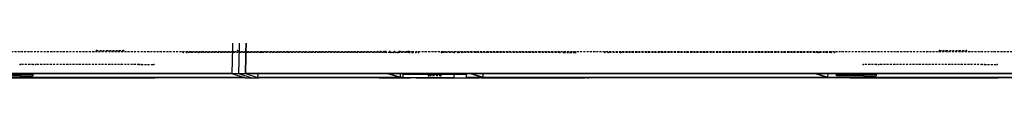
# Model space of a CAD drawing. Header units: millimetres. Extents: x 5305 to 84145, y 9066 to 76599.
# Tile 81 of 158: x 31827 to 37462, y 13103 to 13260. Entities that reach past the tile are written whole.
import ezdxf

# ---------------------------------------------------------------- set-up
doc = ezdxf.new("R2010")
doc.units = ezdxf.units.MM
doc.linetypes.add('STRICHPUNKT2', pattern=[18.5, 10, -4, 0.5, -4])
for name, color, linetype in [('01', 1, 'Continuous'), ('Kante-Höft', 7, 'Continuous'), ('Mitte-Höft', 1, 'Continuous')]:
    doc.layers.add(name, color=color, linetype=linetype)

# ---------------------------------------------------------------- blocks, each defined once
blk = doc.blocks.new('Stahlbau DS')
at = {"layer": 'Kante-Höft'}
for p, q in [((23501.5, -2277.2), (23495.1, -2576.2)), ((23501.5, -2277.2), (23495.1, -2576.2)), ((23540.1, -2277.2), (23533.7, -2576.2)), ((23540.1, -2277.2), (23533.7, -2576.2)), ((23578.7, -2277.2), (23572.3, -2576.2)), ((23572.3, -2576.2), (23578.7, -2277.2)), ((23495.1, -2576.2), (11992.1, -2576.2)), ((23498.8, -2577.3), (11995.8, -2577.3)), ((22129.8, -2579.7), (22284.2, -2579.7)), ((22284.2, -2589.7), (22129.8, -2589.7)), ((22284.2, -2579.7), (22356.3, -2579.7)), ((22284.2, -2579.7), (22284.2, -2589.7)), ((22284.2, -2589.7), (22356.3, -2589.7)), ((22356.3, -2579.7), (22356.3, -2589.7)), ((23495.1, -2576.2), (23498.8, -2577.3)), ((23495.1, -2576.2), (23570.9, -2599.7)), ((23495.1, -2576.2), (23533.7, -2576.2)), ((23533.7, -2576.2), (23609.5, -2599.7)), ((23533.7, -2576.2), (23572.3, -2576.2)), ((23533.7, -2576.2), (23609.5, -2599.7)), ((23572.3, -2576.2), (23648.1, -2599.7)), ((34713.4, -2576.2), (23572.3, -2576.2)), ((23576, -2577.3), (23572.3, -2576.2)), ((34717.1, -2577.3), (23576, -2577.3)), ((23644.4, -2598.6), (23644.9, -2577.3)), ((24450, -2596.8), (24387.4, -2577.3)), ((24397.1, -2577.3), (24459.7, -2596.8)), ((24459.7, -2596.8), (24460.1, -2577.3)), ((24474.6, -2579.7), (24764.1, -2579.7)), ((24474.6, -2599.7), (24474.6, -2579.7)), ((24625.5, -2578.7), (24625.2, -2577.3)), ((24635.2, -2578.7), (24625.5, -2578.7)), ((24634.8, -2577.3), (24635.2, -2578.7)), ((24689.4, -2578.7), (24635.2, -2578.7)), ((24689.4, -2578.7), (24689.8, -2577.3)), ((24764.1, -2579.7), (24836.2, -2579.7)), ((24764.1, -2579.7), (24764.1, -2599.7)), ((24836.2, -2579.7), (24836.2, -2599.7)), ((24922.9, -2596.8), (24860.3, -2577.3)), ((24869.9, -2577.3), (24932.5, -2596.8)), ((24932.5, -2596.8), (24932.9, -2577.3)), ((26896.3, -2596.8), (26833.7, -2577.3)), ((26843.4, -2577.3), (26906, -2596.8)), ((26906, -2596.8), (26906.4, -2577.3)), ((26954.9, -2579.7), (27109.3, -2579.7)), ((26954.9, -2589.7), (26954.9, -2579.7)), ((27109.3, -2589.7), (26954.9, -2589.7)), ((27038, -2578.7), (27037.7, -2577.3)), ((27047.7, -2578.7), (27038, -2578.7)), ((27047.4, -2577.3), (27047.7, -2578.7)), ((27101.9, -2578.7), (27047.7, -2578.7)), ((27101.9, -2578.7), (27102.3, -2577.3)), ((27109.3, -2579.7), (27181.4, -2579.7)), ((27109.3, -2579.7), (27109.3, -2589.7)), ((27109.3, -2589.7), (27181.4, -2589.7)), ((27181.4, -2579.7), (27181.4, -2589.7)), ((23567.2, -2598.6), (20011.1, -2598.6)), ((23570.9, -2599.7), (20011.1, -2599.7)), ((22205.4, -2599.7), (22359.8, -2599.7)), ((22293.9, -2599.7), (22359.8, -2599.7)), ((22293.9, -2599.7), (22293.9, -2599.7)), ((22359.8, -2599.7), (22359.8, -2599.7)), ((22359.8, -2599.7), (22435.2, -2599.7)), ((22435.2, -2599.7), (22435.2, -2599.7)), ((22435.2, -2599.7), (22448.3, -2599.7)), ((22448.3, -2599.7), (22448.3, -2599.7)), ((22448.3, -2599.7), (23040.8, -2599.7)), ((22899.5, -2599.7), (23053.9, -2599.7)), ((23040.8, -2599.7), (23040.8, -2599.7)), ((23126, -2599.7), (23053.9, -2599.7)), ((23053.9, -2599.7), (23053.9, -2599.7)), ((23570.9, -2599.7), (23126, -2599.7)), ((23570.9, -2599.7), (23126, -2599.7)), ((23126, -2599.7), (23126, -2599.7)), ((23567.2, -2598.6), (23570.9, -2599.7)), ((23570.9, -2599.7), (23609.5, -2599.7)), ((23609.5, -2599.7), (23648.1, -2599.7)), ((24474.6, -2598.6), (23644.4, -2598.6)), ((23648.1, -2599.7), (23644.4, -2598.6)), ((24337.1, -2599.7), (23648.1, -2599.7)), ((24337.1, -2599.7), (23648.1, -2599.7)), ((23648.1, -2599.7), (23648.1, -2599.7)), ((24474.6, -2599.7), (23648.1, -2599.7)), ((24337.1, -2599.7), (24340.8, -2599.7)), ((24337.1, -2599.7), (24375.7, -2599.7)), ((24409.5, -2599.7), (24375.7, -2599.7)), ((24375.7, -2599.7), (24414.3, -2599.7)), ((24375.7, -2599.7), (24478, -2599.7)), ((24409.5, -2599.7), (24413.2, -2599.7)), ((24474.6, -2599.7), (24414.3, -2599.7)), ((24414.3, -2599.7), (24516.6, -2599.7)), ((24450, -2596.8), (24459.7, -2596.8)), ((24764.1, -2599.7), (24474.6, -2599.7)), ((24478, -2599.7), (24478, -2599.7)), ((24550.4, -2599.7), (24486.7, -2599.7)), ((24516.6, -2599.7), (24516.6, -2599.7)), ((24550.4, -2599.7), (24764.1, -2599.7)), ((24621.8, -2599.7), (24764.1, -2599.7)), ((24764.1, -2599.7), (24632.3, -2599.7)), ((24642.8, -2599.7), (24764.1, -2599.7)), ((24764.1, -2599.7), (24836.2, -2599.7)), ((29299.7, -2598.6), (24836.2, -2598.6)), ((24836.2, -2599.7), (24839.9, -2599.7)), ((24839.9, -2599.7), (24836.2, -2599.7)), ((29299.7, -2599.7), (24836.2, -2599.7)), ((24836.2, -2599.7), (24839.9, -2599.7)), ((24836.2, -2599.7), (24839.9, -2599.7)), ((24839.9, -2599.7), (24839.9, -2599.7)), ((24839.9, -2599.7), (24911.3, -2599.7)), ((24921.8, -2599.7), (24911.3, -2599.7)), ((24921.8, -2599.7), (24932.3, -2599.7)), ((24922.9, -2596.8), (24932.5, -2596.8)), ((24932.3, -2599.7), (25517, -2599.7)), ((25227.5, -2599.7), (25517, -2599.7)), ((25517, -2599.7), (25238, -2599.7)), ((25248.4, -2599.7), (25517, -2599.7)), ((25527.5, -2599.7), (25517, -2599.7)), ((25527.5, -2599.7), (25537.9, -2599.7)), ((25606.1, -2599.7), (25537.9, -2599.7)), ((27030.5, -2599.7), (25606.1, -2599.7)), ((27030.5, -2599.7), (25606.1, -2599.7)), ((25606.1, -2599.7), (25606.1, -2599.7)), ((26896.3, -2596.8), (26906, -2596.8)), ((27030.5, -2599.7), (27184.9, -2599.7)), ((27118.9, -2599.7), (27184.9, -2599.7)), ((27118.9, -2599.7), (27118.9, -2599.7)), ((27184.9, -2599.7), (27260.2, -2599.7)), ((27260.2, -2599.7), (27273.3, -2599.7)), ((27273.3, -2599.7), (27273.3, -2599.7)), ((27273.3, -2599.7), (27865.9, -2599.7)), ((27724.6, -2599.7), (27879, -2599.7)), ((27865.9, -2599.7), (27865.9, -2599.7)), ((27951.1, -2599.7), (27879, -2599.7))]:
    blk.add_line(p, q, dxfattribs=at)
for p in [(22719.9, -2444.7), (22874.3, -2444.7), (23216.2, -2455.2), (23236.2, -2455.2), (23306.6, -2455.2), (23526.5, -2444.1), (23559.2, -2454.3), (23559.2, -2454.3), (23587.2, -2454.3), (23664.4, -2454.3), (23669.2, -2454.3), (24328.8, -2449.7), (24347.2, -2449.7), (24365.5, -2449.7), (24375.1, -2449.7), (24375.1, -2449.7), (24398.3, -2449.7), (24398.3, -2449.7), (24403.8, -2455.2), (24419.5, -2455.2), (24426.3, -2449.7), (24440.7, -2455.2), (24444.4, -2455.2), (24452.3, -2449.7), (24452.3, -2449.7), (24457.2, -2449.7), (24503.5, -2449.7), (24508.3, -2449.7), (24511.1, -2455.2), (24527.4, -2455.2), (24531, -2455.2), (24547.6, -2455.2), (24563.3, -2455.2), (24695.1, -2454.7), (24766.6, -2454.7), (24787.5, -2454.7), (24787.5, -2454.7), (25372.2, -2454.7), (25372.2, -2454.7), (25393.2, -2454.7), (25461.4, -2454.7), (25628.8, -2455.2), (25648.7, -2455.2), (25719.1, -2455.2), (26853.2, -2455.2), (26923.6, -2455.2), (26943.6, -2455.2), (27545, -2444.7), (27699.4, -2444.7), (22282.6, -2523.7), (22358, -2523.7), (22371.1, -2523.7), (22371.1, -2523.7), (22963.6, -2523.7), (22963.6, -2523.7), (22976.7, -2523.7), (23048.8, -2523.7), (27107.7, -2523.7), (27183, -2523.7), (27196.1, -2523.7), (27196.1, -2523.7), (27788.7, -2523.7), (27788.7, -2523.7), (27801.8, -2523.7), (27873.9, -2523.7), (24619.4, -2589.7), (24691.5, -2589.7), (27032.1, -2584.7), (27104.2, -2584.7)]:
    blk.add_point(p, dxfattribs=at)
at = {"layer": 'Mitte-Höft', "linetype": 'STRICHPUNKT2'}
for p, q in [((12872.1, -2449.7), (24375.1, -2449.7)), ((22719.9, -2444.7), (22874.3, -2444.7)), ((24511.1, -2455.2), (23236.2, -2455.2)), ((24452.3, -2449.7), (29706.9, -2449.7)), ((24766.6, -2454.7), (24695.1, -2454.7)), ((25372.2, -2454.7), (24787.5, -2454.7)), ((25393.2, -2454.7), (25461.4, -2454.7)), ((26923.6, -2455.2), (25648.7, -2455.2)), ((27545, -2444.7), (27699.4, -2444.7)), ((22358, -2523.7), (22282.6, -2523.7)), ((22963.6, -2523.7), (22371.1, -2523.7)), ((22976.7, -2523.7), (23048.8, -2523.7)), ((27183, -2523.7), (27107.7, -2523.7)), ((27788.7, -2523.7), (27196.1, -2523.7)), ((27801.8, -2523.7), (27873.9, -2523.7)), ((24691.5, -2589.7), (24619.4, -2589.7)), ((27104.2, -2584.7), (27032.1, -2584.7))]:
    blk.add_line(p, q, dxfattribs=at)

msp = doc.modelspace()

# ---------------------------------------------------------------- block references
at = {"layer": '01'}
msp.add_blockref('Stahlbau DS', (9546.7, 15702.4), dxfattribs=at)

doc.saveas('drawing.dxf')
